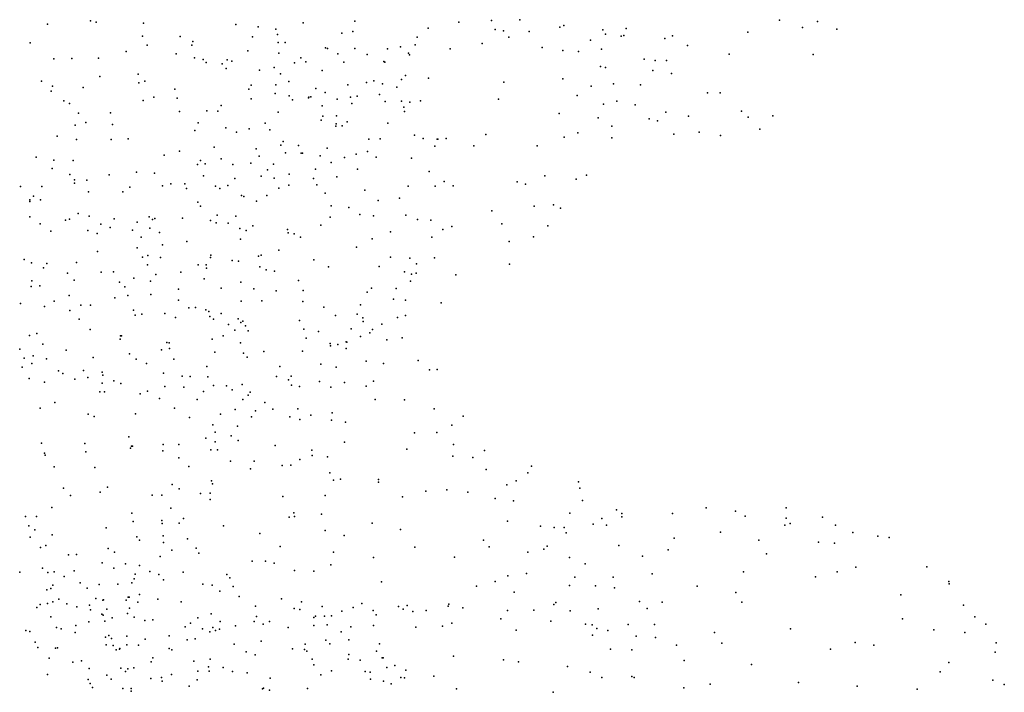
# Model space of a CAD drawing. Header units: metres. Extents: x -25 to 25, y -27.7 to 27.8.
# Tile 198 of 209: x 19.3 to 24.4, y -10.4 to -6.9. Entities that reach past the tile are written whole.
import ezdxf

# ---------------------------------------------------------------- set-up
doc = ezdxf.new("R2010")
doc.units = ezdxf.units.M

msp = doc.modelspace()

# ---------------------------------------------------------------- linework, layer by layer
for p in [(19.6661, -6.9347, 0.7742), (19.696, -6.9405, -8.7087), (21.0282, -6.9361, -4.6678), (21.5628, -6.9402, -0.9841), (21.7306, -6.9326, -1.2174), (21.8763, -6.9282, -3.5824), (23.2131, -6.9312, -3.2608), (23.4085, -6.9375, -3.4871), (19.4457, -6.9509, 3.5579), (19.9403, -6.9462, 0.4669), (20.4154, -6.9534, -7.9385), (20.5298, -6.9657, -13.491), (20.6207, -6.9772, 1.6805), (20.7608, -6.9449, -5.2751), (21.0174, -6.9897, -3.138), (21.4056, -6.9711, -2.0283), (21.749, -6.9794, -2.776), (21.7927, -6.9858, -8.5261), (21.9241, -6.9883, -2.5772), (22.0835, -6.9671, -4.0587), (22.1041, -6.9588, -8.5185), (22.3036, -6.9804, -2.6046), (22.4245, -6.9737, -6.5783), (23.0503, -6.9926, -4.8339), (23.3316, -6.9682, -4.6394), (23.5083, -6.9762, -3.8915), (19.9345, -7.0133, -13.6687), (20.1284, -7.015, -8.1707), (20.1941, -7.0397, -11.0763), (20.5009, -7.0168, 0.1091), (20.6288, -7.005, -7.901), (20.961, -6.9981, -8.0454), (21.3483, -7.0177, -4.177), (21.8194, -7.0182, -3.008), (22.2398, -7.0342, -6.2966), (22.318, -7.002, -4.4803), (22.3982, -7.0123, -2.8974), (22.4118, -7.0105, -8.2878), (22.6238, -7.0248, -7.045), (22.6618, -7.0107, -7.7425), (19.3564, -7.0468, -13.6362), (19.8512, -7.092, -8.4689), (19.9585, -7.0595, 1.0464), (20.1893, -7.0591, 1.1416), (20.476, -7.088, 2.9072), (20.6323, -7.0463, 2.3406), (20.6685, -7.0461, -0.6176), (20.8767, -7.0729, -4.8155), (20.8863, -7.0761, -13.0373), (21.0283, -7.0774, -5.6846), (21.195, -7.0775, -11.767), (21.2631, -7.0681, -0.9378), (21.3373, -7.0581, -12.1275), (21.5188, -7.078, -1.7519), (21.6837, -7.0507, -5.8902), (21.9915, -7.0706, -2.8615), (22.0983, -7.0866, -3.7896), (22.1785, -7.0919, -3.4149), (22.2963, -7.0804, -3.2172), (22.7395, -7.062, -4.8231), (19.4774, -7.1305, 0.928), (19.5704, -7.1276, -9.1114), (19.7082, -7.1256, -13.6544), (20.1078, -7.1043, -13.5837), (20.2029, -7.1243, 3.2762), (20.2471, -7.1335, -11.2772), (20.3695, -7.135, -11.4609), (20.3952, -7.1417, 1.4075), (20.6366, -7.1005, -0.0431), (20.749, -7.1251, -5.3991), (20.7754, -7.1446, -0.8722), (20.9402, -7.1039, -2.0534), (21.0904, -7.1071, -2.6729), (21.1769, -7.1429, -3.0707), (21.3035, -7.0999, -1.8873), (21.3094, -7.1088, -3.8104), (22.5167, -7.1309, -7.9463), (22.5726, -7.1389, -4.7074), (22.6313, -7.1391, -7.3496), (22.9536, -7.1054, -3.2327), (23.3874, -7.1073, -4.4867), (20.263, -7.1489, -9.5963), (20.3438, -7.1561, 0.2782), (20.3658, -7.1788, -13.4516), (20.5369, -7.1879, -9.8891), (20.6118, -7.1742, -10.2159), (20.7169, -7.1511, -0.4089), (20.8599, -7.1894, -5.5707), (20.9715, -7.1469, -0.9886), (21.1818, -7.1468, -3.4538), (22.2912, -7.1695, -4.264), (22.3181, -7.1742, -6.4603), (22.5617, -7.1892, -7.6338), (19.4141, -7.2446, 0.7003), (19.7152, -7.221, 3.5666), (19.9117, -7.208, 0.4595), (19.9473, -7.2456, -9.408), (20.6447, -7.2068, -13.2064), (20.6872, -7.2461, 2.1665), (21.1255, -7.2427, -1.8229), (21.2682, -7.2366, -5.7881), (21.2888, -7.2149, -8.2095), (21.4059, -7.2302, -1.4831), (22.0982, -7.2326, -8.2643), (22.6577, -7.2053, -3.2744), (19.4636, -7.2971, -13.632), (19.4707, -7.2704, 3.5892), (19.6288, -7.2778, -8.6955), (19.9151, -7.254, 1.207), (20.1013, -7.2857, 3.4091), (20.4814, -7.2855, 1.6593), (20.4933, -7.2661, -11.5991), (20.6212, -7.2638, 1.9053), (20.8268, -7.2825, -11.7019), (20.9912, -7.2639, -8.1242), (21.0868, -7.252, -12.6117), (21.1695, -7.2588, -11.998), (21.2437, -7.275, -3.2401), (21.7938, -7.2498, -5.9558), (22.2435, -7.2707, -8.1131), (22.3587, -7.2579, -3.5864), (22.4975, -7.263, -6.9937), (19.5296, -7.3461, -9.0491), (19.9375, -7.3445, -13.5226), (19.993, -7.3264, -8.1132), (20.1127, -7.3318, 0.446), (20.4936, -7.3353, -10.5896), (20.6181, -7.3075, 2.7747), (20.6889, -7.32, -5.1808), (20.7068, -7.341, 2.5654), (20.7896, -7.3301, -12.9009), (20.7905, -7.3277, -0.1078), (20.8008, -7.325, -0.5537), (20.8745, -7.3031, -1.0974), (20.9367, -7.3379, -1.863), (21.0045, -7.3275, -5.6615), (21.0397, -7.3226, -4.6665), (21.1536, -7.3139, -12.3483), (21.2684, -7.3475, -3.8077), (21.3655, -7.3454, -2.7572), (21.7668, -7.338, -8.193), (22.1716, -7.3184, -6.3148), (22.3752, -7.3478, -3.9677), (22.8424, -7.3052, -4.699), (22.9071, -7.3054, -3.4206), (19.5586, -7.3596, 1.2785), (20.2658, -7.397, 1.4954), (20.3215, -7.3989, -13.3023), (20.3403, -7.3696, -10.7838), (20.8596, -7.3726, -4.8368), (21.0114, -7.3598, -2.0718), (21.1829, -7.3491, -4.4957), (21.2794, -7.3795, -4.2924), (21.3101, -7.3522, -4.0413), (22.3081, -7.3641, -6.616), (22.4708, -7.3664, -7.4392), (23.0181, -7.3985, -4.5648), (19.6048, -7.41, 0.6255), (19.7694, -7.4075, -8.328), (20.1247, -7.4003, -13.4114), (20.6327, -7.4039, -10.236), (20.8535, -7.4461, -0.9401), (20.8634, -7.4257, -0.3611), (20.9336, -7.4229, -12.5893), (21.2839, -7.4017, -2.4522), (22.079, -7.4115, -8.0142), (22.2798, -7.4334, -7.7824), (22.542, -7.4384, -4.2234), (22.5859, -7.449, -3.7711), (22.6279, -7.4053, -4.4616), (22.7452, -7.4251, -3.6049), (23.0517, -7.4299, -3.6725), (23.1792, -7.4234, -4.3311), (19.588, -7.4707, -9.2185), (19.6437, -7.4578, 3.6134), (19.7796, -7.4688, -9.3355), (20.2041, -7.499, -11.2406), (20.2205, -7.4592, -9.5297), (20.3629, -7.4845, -11.5891), (20.4838, -7.4898, 3.0622), (20.5664, -7.4614, 1.7669), (20.5903, -7.4946, -7.8737), (20.9302, -7.4774, -8.1041), (20.9315, -7.4652, -12.0558), (20.9617, -7.4754, -12.3719), (20.9882, -7.4537, -1.2689), (21.1981, -7.4603, -2.2594), (22.3499, -7.4758, -6.9009), (23.1122, -7.4928, -4.0265), (19.4955, -7.5284, -8.8851), (19.5943, -7.545, -8.425), (19.7732, -7.5456, 1.4368), (19.8605, -7.5424, -7.9605), (20.4187, -7.507, 1.6218), (21.0995, -7.5441, -5.7062), (21.1577, -7.5411, -8.1705), (21.3346, -7.5232, -3.3126), (21.3792, -7.5394, -5.8719), (21.4515, -7.5432, -3.1027), (21.4544, -7.5429, -8.1613), (21.4982, -7.5395, -2.8348), (21.7015, -7.5187, -8.0899), (22.1049, -7.5325, -7.8434), (22.1747, -7.5108, -6.5402), (22.3499, -7.5374, -7.4115), (22.6698, -7.5174, -4.0627), (22.8001, -7.5082, -3.8234), (22.9095, -7.5239, -4.2655), (20.3042, -7.5852, -13.1582), (20.5189, -7.5932, -9.872), (20.6464, -7.574, -4.981), (20.6591, -7.5558, 2.8295), (20.7377, -7.5769, 0.1157), (20.8853, -7.5894, -0.2116), (21.4387, -7.5794, -2.561), (21.6393, -7.5773, -6.0165), (21.9658, -7.5782, -6.29), (19.3878, -7.6354, 3.6954), (19.4787, -7.6512, -9.1366), (20.0459, -7.6261, 1.474), (20.1247, -7.6054, 3.4459), (20.2339, -7.6528, -11.5172), (20.3398, -7.6443, 3.2619), (20.5348, -7.6316, 0.3203), (20.6709, -7.614, -12.6887), (20.7519, -7.6161, 2.002), (20.7589, -7.6158, 2.6369), (20.8487, -7.6292, -4.7639), (20.9736, -7.6371, -0.9456), (21.034, -7.6215, -4.5922), (21.0925, -7.6072, -1.5057), (21.1373, -7.6369, -1.8489), (21.3183, -7.6409, -2.3069), (19.4691, -7.6939, -8.2744), (19.5776, -7.653, 0.8006), (20.2174, -7.674, -11.0106), (20.2571, -7.67, -7.7667), (20.4, -7.6745, -10.6911), (20.492, -7.6675, -12.8916), (20.5781, -7.7009, -12.0538), (20.6081, -7.6722, -5.4736), (20.8246, -7.6986, -5.6011), (20.9056, -7.6642, -0.4965), (21.0405, -7.6982, -8.0933), (19.56, -7.7254, -7.9521), (19.5838, -7.7532, -13.4181), (19.7627, -7.7278, -9.3366), (19.9038, -7.7128, 3.5799), (19.9963, -7.7184, 0.6196), (20.2479, -7.7317, 0.5042), (20.4093, -7.7453, -9.7622), (20.5458, -7.7345, -10.1567), (20.6128, -7.7439, 1.8006), (20.6899, -7.7245, -7.8986), (20.8154, -7.7465, -0.0131), (20.9346, -7.737, -0.6994), (21.41, -7.7097, -3.2372), (22.0046, -7.7329, -6.5633), (22.1674, -7.7487, -6.9338), (22.2199, -7.7294, -7.2114), (19.3066, -7.7868, 1.1016), (19.4169, -7.7864, -8.921), (19.5839, -7.7696, 3.7215), (19.6474, -7.7543, 1.5037), (19.8687, -7.7908, -7.7005), (20.0378, -7.7834, -13.1752), (20.0796, -7.7739, -7.7218), (20.1527, -7.7732, -9.5156), (20.1611, -7.7968, 1.543), (20.3098, -7.7863, -5.172), (20.333, -7.7979, -5.4122), (20.3736, -7.7829, 1.6316), (20.6355, -7.795, -4.8267), (20.6874, -7.7805, 2.8064), (20.8316, -7.7782, 2.1321), (21.3027, -7.7851, -3.4045), (21.4405, -7.7848, -8.0943), (21.4874, -7.7609, -6.015), (21.5341, -7.7831, -2.9309), (21.8629, -7.7635, -6.3873), (21.9067, -7.7744, -7.8483), (19.373, -7.8376, -5.4613), (19.4091, -7.8551, -9.1766), (19.6574, -7.8141, -7.7415), (19.8338, -7.8153, -13.2726), (20.4449, -7.8342, -4.9235), (20.4559, -7.8393, -10.5317), (20.5742, -7.8342, 2.978), (20.8747, -7.8223, -0.2293), (21.0785, -7.8055, -3.846), (21.2576, -7.8469, -1.6054), (19.3541, -7.8639, -7.9003), (19.3542, -7.8564, -8.6055), (20.2201, -7.8685, -12.9621), (20.2326, -7.8882, -11.8), (20.5221, -7.8631, -12.3289), (20.9062, -7.8868, -7.9501), (20.9971, -7.896, -4.0958), (21.1474, -7.8589, -5.8527), (21.9509, -7.8888, -6.7163), (22.0494, -7.8816, -7.5528), (22.086, -7.8996, -7.119), (19.3541, -7.9428, 1.3597), (19.558, -7.9559, 1.591), (19.6032, -7.9265, -4.9982), (19.6599, -7.9405, 0.8927), (19.7883, -7.9544, -4.8449), (19.9693, -7.9429, -4.9676), (19.9984, -7.9519, -5.6574), (20.1407, -7.9508, 0.5523), (20.3196, -7.9354, 0.44), (20.4141, -7.9395, 3.1881), (20.9008, -7.9444, -0.5109), (21.0539, -7.931, -3.6334), (21.1232, -7.9379, -7.9972), (21.2908, -7.9349, -2.1117), (21.7319, -7.9131, -7.9001), (19.4079, -7.9795, -5.7136), (19.5377, -7.9599, -4.6094), (19.7199, -7.9813, -5.6884), (19.7678, -7.9986, -4.5595), (19.9065, -7.9717, 3.6467), (19.9724, -8.0022, -11.5051), (19.9854, -7.9579, 1.5826), (20.2841, -7.9618, -4.8223), (20.3142, -7.974, -5.6641), (20.3762, -7.9759, -12.5608), (20.4356, -8.0042, 1.7547), (20.5021, -7.9898, -4.702), (20.853, -7.9868, -4.2926), (21.3508, -7.957, -2.3286), (21.4182, -7.9601, -6.1028), (21.527, -7.9934, -7.9596), (21.7846, -7.9798, -6.5476), (22.021, -7.9906, -7.3118), (19.4623, -8.0174, -7.7319), (19.6525, -8.0139, -13.1746), (19.7009, -8.0298, 3.7536), (19.8835, -8.0126, 0.7466), (19.9282, -8.0478, -7.6422), (20.0214, -8.0238, -12.9498), (20.4675, -8.013, 0.2928), (20.6807, -8.0091, 1.9971), (20.6844, -8.0258, -4.4919), (20.715, -8.0314, -0.0326), (20.747, -8.0474, -5.7793), (21.1164, -8.056, -0.9207), (21.2102, -8.0209, -3.4264), (21.4236, -8.0481, -3.1076), (21.4807, -8.008, -2.654), (21.9464, -8.0456, -7.0599), (19.9069, -8.1039, -11.6776), (20.0382, -8.0868, -4.5363), (20.1632, -8.071, -7.7112), (20.4396, -8.0586, -10.4734), (21.0358, -8.0989, -7.8577), (21.8214, -8.0709, -6.774), (19.7027, -8.1215, -7.6163), (19.935, -8.1508, -4.2807), (19.9615, -8.1425, -5.8038), (20.0267, -8.1521, -11.2265), (20.2843, -8.1532, -4.4103), (20.2859, -8.1415, -10.8573), (20.5321, -8.1462, -5.8339), (20.5458, -8.1414, -4.2596), (20.6358, -8.1143, -3.9865), (21.2109, -8.1512, -1.0847), (21.3105, -8.1558, -1.9374), (21.4379, -8.1546, -6.3164), (19.3246, -8.1636, 1.4501), (19.3637, -8.1806, -5.859), (19.4252, -8.2056, -4.329), (19.4413, -8.1841, -9.4297), (19.5951, -8.1783, -5.8359), (19.9604, -8.1899, 3.6367), (20.2219, -8.1898, -9.7115), (20.2629, -8.1912, 3.3573), (20.2645, -8.2079, 0.3324), (20.3957, -8.168, 3.1708), (20.4286, -8.1717, -3.9435), (20.5389, -8.2004, 2.0059), (20.817, -8.1643, -3.6547), (20.892, -8.2009, -0.604), (21.1531, -8.1996, -6.1349), (21.3446, -8.1857, -7.8199), (21.824, -8.1876, -7.4426), (19.5484, -8.2342, 3.8474), (19.7211, -8.2284, -11.7527), (19.7857, -8.2267, -11.4479), (19.8895, -8.2596, 0.6584), (20.0039, -8.2406, -9.5324), (20.1316, -8.2287, 1.7715), (20.5711, -8.2158, 2.7427), (20.6134, -8.2229, -0.0605), (21.283, -8.227, -3.1685), (21.3193, -8.2379, -1.3453), (21.344, -8.2339, -1.6016), (21.5469, -8.2425, -6.6053), (19.3622, -8.3029, 0.9664), (19.3643, -8.2735, -7.6982), (19.4057, -8.2996, -13.0517), (19.5835, -8.2691, -12.8979), (19.8158, -8.2796, -12.7111), (19.8429, -8.3044, -7.5563), (19.9759, -8.2741, -12.4953), (20.2524, -8.262, -3.8479), (20.3394, -8.3115, -9.8692), (20.4415, -8.2805, -10.3826), (20.737, -8.2715, -0.3949), (21.1128, -8.3105, -0.9395), (21.3136, -8.2739, -2.6381), (19.5578, -8.348, -4.2138), (19.7921, -8.3606, -4.0818), (19.8597, -8.3488, -12.301), (19.9768, -8.344, -3.9717), (20.1193, -8.316, 3.5235), (20.5081, -8.3137, -5.9932), (20.6229, -8.3253, -3.5987), (20.7618, -8.3222, -7.6557), (21.0901, -8.3319, -7.6225), (21.241, -8.3127, -2.3615), (19.3058, -8.3906, 3.9256), (19.4303, -8.4049, -5.9973), (19.4795, -8.3779, -11.8226), (19.6167, -8.3986, -12.2814), (19.6677, -8.3983, 1.7418), (20.1194, -8.3725, -5.981), (20.1732, -8.412, -9.6199), (20.2067, -8.4107, 1.9579), (20.4428, -8.3772, 2.9608), (20.549, -8.3758, 3.9007), (20.7595, -8.3794, 3.7707), (20.8683, -8.4093, -0.6574), (21.0573, -8.3971, -3.2344), (21.2257, -8.3678, -2.9294), (21.2877, -8.3725, -1.9318), (21.4711, -8.387, -7.3413), (19.56, -8.4255, -11.6168), (19.8879, -8.4247, -5.9955), (19.8964, -8.4496, -11.3444), (19.9307, -8.4449, 3.692), (20.0497, -8.4408, -3.7494), (20.1043, -8.4615, 0.2063), (20.261, -8.4227, 3.3826), (20.2755, -8.4304, -10.8636), (20.2816, -8.4566, 0.0172), (20.3387, -8.4408, 3.7269), (20.9274, -8.4521, 4.1425), (21.0403, -8.4441, 3.8896), (21.0678, -8.4637, -6.4857), (21.2468, -8.4625, -7.102), (21.2885, -8.451, -1.3984), (19.6082, -8.4705, 0.7591), (20.3004, -8.4706, -6.096), (20.3765, -8.4984, 3.1777), (20.4278, -8.469, 4.2078), (20.4411, -8.4874, -10.4186), (20.4502, -8.4802, -0.2229), (20.4654, -8.5049, 2.5026), (20.7421, -8.478, -6.2395), (21.0709, -8.4819, -7.3371), (21.1659, -8.4955, -2.2065), (19.3523, -8.5552, -12.1953), (19.39, -8.5448, -12.5128), (19.6651, -8.5236, -7.4347), (19.8217, -8.5571, 0.4805), (19.8272, -8.5559, -3.84), (20.3503, -8.5566, -10.704), (20.4092, -8.527, -7.5833), (20.479, -8.5306, 3.3836), (20.7641, -8.522, -7.4806), (20.8409, -8.5335, 4.3308), (21.0083, -8.5209, 3.5194), (21.0567, -8.5602, -6.7255), (21.1049, -8.5406, 4.2264), (21.1185, -8.5233, -2.4103), (19.4214, -8.5984, -11.7774), (19.8204, -8.5726, -9.3813), (20.0598, -8.59, -6.1872), (20.0714, -8.5917, -7.4883), (20.2935, -8.5742, -3.5028), (20.4385, -8.5919, -9.9096), (20.7776, -8.5683, -3.2441), (20.9007, -8.5959, -3.0225), (20.9016, -8.6086, 3.3503), (20.9401, -8.6017, -7.1955), (20.9824, -8.5865, -2.8102), (20.9864, -8.5896, -0.8606), (21.1916, -8.5765, -1.9676), (21.2705, -8.5658, 3.7679), (19.3024, -8.6245, -12.837), (19.3717, -8.6596, -6.3543), (19.542, -8.6302, 1.744), (19.867, -8.6491, -11.405), (20.0327, -8.6278, 4.0112), (20.074, -8.6217, 0.0492), (20.3074, -8.6397, -9.6298), (20.4552, -8.6449, 2.7415), (20.5597, -8.6367, -3.2866), (20.7589, -8.6356, -6.4595), (20.983, -8.621, -6.9586), (19.3253, -8.6713, -11.9693), (19.3647, -8.6994, -7.3813), (19.4404, -8.6745, 0.7416), (19.6805, -8.6676, -6.3664), (19.9026, -8.6757, -6.3143), (19.9557, -8.6981, 0.2052), (20.0965, -8.6772, -11.1308), (20.2651, -8.7144, -7.441), (20.4728, -8.6668, -10.2475), (20.6413, -8.7139, 4.555), (20.8526, -8.7023, 4.5376), (21.085, -8.6875, -1.093), (21.1743, -8.6986, -1.6585), (21.3529, -8.6826, 3.5875), (19.3148, -8.7178, 3.8508), (19.5021, -8.7363, -7.2186), (19.5253, -8.751, 3.7869), (19.6305, -8.7347, -9.3583), (19.7272, -8.7431, -7.1663), (19.7296, -8.7588, -6.553), (20.0419, -8.7492, -3.5395), (20.1395, -8.7641, -9.4563), (20.1797, -8.765, -0.1721), (20.6241, -8.765, 3.1979), (20.6995, -8.7645, -2.895), (20.931, -8.7179, -2.5281), (21.4111, -8.7313, 4.1535), (21.452, -8.7301, 3.7865), (19.3509, -8.7763, -6.6454), (19.4302, -8.7948, -6.9242), (19.5854, -8.7792, -6.7457), (19.6533, -8.771, -3.7768), (19.7267, -8.7992, -11.5411), (19.7878, -8.7875, 1.7942), (19.8235, -8.8016, -3.6414), (20.0501, -8.8166, 4.2963), (20.2713, -8.768, 4.4739), (20.2995, -8.8112, -3.3106), (20.3673, -8.8134, 2.3042), (20.4474, -8.8061, -10.4232), (20.6863, -8.7835, -6.6372), (20.7016, -8.8097, -7.1309), (20.7432, -8.8167, -6.912), (20.846, -8.7913, -0.7483), (20.975, -8.7962, -2.2509), (21.0862, -8.8162, -1.8164), (21.1228, -8.789, -1.4437), (19.7144, -8.8445, 0.449), (19.7385, -8.8448, 3.7611), (19.9218, -8.8552, -9.3576), (19.9609, -8.841, -11.3161), (20.147, -8.821, 2.0044), (20.2483, -8.8422, -10.8621), (20.3957, -8.8349, -6.5353), (20.4788, -8.8623, -0.4552), (20.488, -8.8461, -10.1275), (20.9043, -8.8208, 3.1959), (19.4837, -8.9001, 0.6486), (20.0226, -8.8787, -7.069), (20.2157, -8.884, -7.2066), (20.4514, -8.8836, 2.5145), (20.5643, -8.8987, -6.8042), (21.1322, -8.8834, 3.2287), (21.2825, -8.8866, 4.5688), (19.407, -8.9289, -3.8154), (19.6554, -8.9591, 1.8142), (19.8992, -8.9574, 1.8853), (20.099, -8.9281, -6.7634), (20.3363, -8.959, -6.8014), (20.4117, -8.9361, -7.0808), (20.5161, -8.9423, 4.7146), (20.6052, -8.9341, -2.6703), (20.7347, -8.9329, 3.1108), (20.8005, -8.9645, -2.3154), (20.9108, -8.9536, -2.0768), (21.4351, -8.9315, 3.4417), (21.5844, -8.9692, 4.2137), (19.6863, -8.9724, -9.3592), (20.1768, -8.9776, -3.2593), (20.2966, -9.0147, -3.0743), (20.4233, -9.0206, -10.4059), (20.495, -8.9741, 2.8666), (20.6924, -8.9734, -0.647), (20.7436, -8.9877, 4.8451), (20.907, -8.991, -0.9195), (20.9796, -9.0014, -1.2223), (21.5267, -9.0162, 4.4369), (20.3082, -9.0519, -0.3671), (20.3904, -9.0705, 2.397), (21.3338, -9.0562, 3.2709), (21.4501, -9.0534, 4.6499), (19.4148, -9.1085, 3.7446), (19.637, -9.1107, -11.5909), (19.8645, -9.0759, -3.4431), (20.0411, -9.1164, -11.1285), (20.1212, -9.1159, -9.5089), (20.2601, -9.083, 4.6057), (20.308, -9.1017, -2.8382), (20.4271, -9.0951, -9.9288), (20.6172, -9.1214, -2.3025), (20.9736, -9.1039, 3.0578), (21.5348, -9.1161, 3.4591), (19.4309, -9.1602, 1.8079), (19.434, -9.1713, -11.7116), (19.642, -9.1544, -3.5633), (19.8734, -9.1351, -11.3615), (19.8784, -9.1247, 0.3142), (19.8833, -9.125, -9.4166), (20.0393, -9.1491, 0.056), (20.287, -9.1433, -10.6301), (20.3205, -9.1431, -9.7323), (20.8065, -9.1455, 5.0677), (20.8086, -9.1724, -1.9144), (21.2945, -9.1405, 5.0015), (21.695, -9.147, 4.309), (20.1217, -9.1842, -10.9282), (20.3871, -9.2023, 4.7871), (20.5099, -9.2013, -0.5182), (20.6541, -9.2238, -2.0711), (20.6975, -9.2224, 2.7861), (20.7448, -9.1924, -0.7435), (20.8865, -9.1797, -1.6366), (21.5311, -9.1754, 5.0114), (21.6343, -9.1821, 4.6323), (19.4801, -9.2307, 0.7306), (19.6891, -9.2335, 0.4995), (20.1723, -9.2293, -0.2434), (20.4896, -9.2414, 2.5467), (20.8986, -9.2625, 5.2612), (21.7034, -9.2444, 5.2663), (21.9178, -9.2613, 5.3187), (21.9375, -9.2268, 5.0173), (20.0867, -9.3212, -2.8847), (20.2899, -9.3028, -10.4048), (20.2944, -9.3177, 2.3188), (20.9181, -9.2987, -1.1952), (20.9529, -9.2939, 2.844), (21.1487, -9.2957, 5.3316), (21.1497, -9.3097, 2.9921), (21.8093, -9.3227, 4.189), (21.858, -9.3033, 4.6141), (22.1793, -9.3074, 5.1859), (19.5276, -9.3399, -9.5594), (19.7163, -9.361, -3.4188), (19.7541, -9.3354, 1.8708), (19.9845, -9.3759, 0.16), (20.1236, -9.3438, -9.6981), (20.2326, -9.3685, -9.9465), (20.283, -9.3661, -10.1509), (21.3926, -9.3556, 3.1814), (21.5009, -9.3499, 5.4916), (21.6094, -9.3613, 3.3973), (22.1859, -9.3401, 4.8917), (19.5633, -9.379, 3.8741), (20.0344, -9.3772, 2.0665), (20.2828, -9.3998, -2.3059), (20.6567, -9.3828, 2.4714), (20.875, -9.3788, 2.5597), (21.2727, -9.3848, 5.5169), (21.7499, -9.3934, 5.5938), (21.8445, -9.4056, 3.783), (22.1986, -9.4041, 5.5214), (19.4676, -9.4396, 0.7793), (19.8804, -9.4702, -11.1701), (20.0798, -9.443, -10.7769), (20.713, -9.4681, 5.4615), (20.8552, -9.4748, -0.9133), (22.1334, -9.4694, 4.5911), (22.3746, -9.4519, 5.046), (22.4011, -9.4707, 5.2866), (22.6633, -9.4714, 1.7384), (22.8357, -9.4422, 1.8572), (22.9864, -9.4593, 1.6728), (23.2472, -9.442, 1.9922), (19.3326, -9.486, 1.1732), (19.3896, -9.4867, 1.5027), (19.8857, -9.5125, 4.1602), (20.0347, -9.5078, 4.3832), (20.0352, -9.5235, -0.0509), (20.1229, -9.5218, -10.0975), (20.1451, -9.4962, 4.6431), (20.6891, -9.4898, -0.6811), (20.7168, -9.4863, -1.8347), (21.1173, -9.5211, 2.5554), (21.8132, -9.5103, 3.5555), (22.2536, -9.5263, 1.5798), (22.2992, -9.4975, 1.7932), (22.401, -9.4888, 1.9806), (23.0359, -9.4843, 2.2024), (23.2469, -9.4948, 2.2352), (23.268, -9.5227, 1.4901), (23.4355, -9.49, 1.8028), (19.3492, -9.5346, 3.9144), (19.3797, -9.5547, -3.8541), (19.7476, -9.5453, -9.7245), (20.3506, -9.5339, -0.3955), (20.5381, -9.5733, 2.2515), (20.8749, -9.5582, -1.5779), (21.2618, -9.5527, 5.7083), (21.9828, -9.5359, 4.1106), (22.0527, -9.5438, 4.3965), (22.1043, -9.5431, 1.7276), (22.1149, -9.5708, 2.093), (22.3221, -9.5308, 2.1776), (22.9104, -9.5665, 2.5303), (23.2401, -9.5312, 2.4485), (23.5013, -9.5306, 1.6061), (23.5913, -9.5696, 2.418), (19.3565, -9.5937, -9.5935), (19.4704, -9.581, -11.5679), (19.9058, -9.5906, 1.5841), (19.9186, -9.608, -3.1669), (20.041, -9.5862, -2.9287), (20.043, -9.6201, -10.2724), (20.1657, -9.6014, 4.8913), (20.9731, -9.5837, 5.6706), (21.6892, -9.6086, 5.8043), (22.6707, -9.5984, 2.5161), (23.1063, -9.6085, 2.6971), (23.4145, -9.6191, 2.6826), (23.497, -9.6235, 1.3769), (23.7188, -9.5883, 1.6646), (23.7774, -9.5948, 2.1529), (19.4101, -9.6465, 1.0307), (19.4372, -9.6357, 1.295), (19.7572, -9.6511, 0.3333), (19.7903, -9.6707, -3.4208), (20.0852, -9.66, -0.2169), (20.2111, -9.6491, 1.8557), (20.2241, -9.6751, 5.2073), (20.643, -9.6404, 5.5792), (20.9176, -9.6705, -1.2265), (21.3355, -9.645, 2.7527), (21.7184, -9.6433, 3.2469), (21.9178, -9.6695, 1.5909), (22.0009, -9.6554, 5.8305), (22.0167, -9.64, 3.8292), (22.3867, -9.6357, 1.2937), (22.6411, -9.6576, 1.2062), (23.1471, -9.6789, 1.1606), (19.5541, -9.6834, 0.6913), (19.5941, -9.6824, 4.1112), (19.7277, -9.7251, -11.2737), (19.8464, -9.7305, 0.1254), (20.025, -9.6932, 4.5179), (20.4984, -9.7171, 2.0712), (20.5679, -9.7159, -1.9524), (20.6121, -9.727, -0.5906), (21.1234, -9.6981, 2.3577), (21.5407, -9.6963, 2.9916), (22.1328, -9.6986, 2.3617), (22.2132, -9.7303, 5.7968), (22.5078, -9.6912, 5.4544), (19.3028, -9.7738, -11.6223), (19.4192, -9.7524, -3.9459), (19.448, -9.7758, 5.4752), (19.4796, -9.771, -7.9161), (19.5833, -9.7665, -9.7515), (19.7866, -9.7521, -7.5611), (19.9193, -9.7394, -10.8784), (19.9731, -9.7696, -10.5634), (20.1445, -9.7733, -2.6043), (20.7162, -9.7647, 2.0775), (20.816, -9.7681, -1.6432), (20.9043, -9.7348, 2.1786), (21.9106, -9.7798, 2.2272), (23.0274, -9.7719, 2.99), (23.5105, -9.7715, 1.1787), (23.6068, -9.747, 2.8499), (23.9718, -9.7459, 1.7009), (19.5314, -9.7964, -7.1219), (19.6142, -9.8279, 5.3423), (19.8793, -9.8286, -7.8646), (19.892, -9.8078, -10.2499), (19.8962, -9.7837, 4.3625), (20.0184, -9.7845, 4.8168), (20.0433, -9.8119, -7.5873), (20.368, -9.7849, -2.1278), (20.3836, -9.8028, -0.4059), (21.1639, -9.8228, 5.9024), (21.7498, -9.8219, 2.0174), (21.8147, -9.7916, 1.4385), (22.1591, -9.7997, 4.213), (22.3573, -9.7983, 2.6347), (22.5578, -9.7827, 4.9787), (23.3978, -9.7974, 3.0179), (24.0851, -9.8221, 1.9004), (19.4419, -9.8643, 4.2476), (19.4634, -9.858, 5.7745), (19.4728, -9.84, 4.7884), (19.6502, -9.8563, 5.575), (19.7109, -9.8374, -3.6044), (19.8076, -9.8353, 1.2405), (20.2447, -9.8351, -7.3866), (20.2927, -9.8397, 5.5554), (20.3321, -9.871, -7.6164), (20.4018, -9.8476, 1.5782), (21.6538, -9.8453, 1.6924), (21.8479, -9.877, 5.9333), (22.1324, -9.842, 3.6934), (22.2659, -9.8444, 4.4347), (22.364, -9.8532, 1.0862), (22.7891, -9.8458, 3.0029), (22.9881, -9.8777, 0.9242), (24.0868, -9.8332, 2.327), (19.4731, -9.9255, -6.894), (19.504, -9.9115, 4.5187), (19.6936, -9.9097, 0.9956), (19.731, -9.9168, 4.4208), (19.7344, -9.9151, -8.1088), (19.8509, -9.9183, 5.7387), (19.861, -9.9022, -0.0863), (19.8654, -9.9027, 5.3128), (19.9111, -9.9283, -3.2414), (19.9188, -9.8875, 4.6452), (20.0128, -9.9117, 1.2672), (20.1344, -9.9265, -0.307), (20.4329, -9.8985, -7.0932), (20.6503, -9.9112, -7.6108), (20.7532, -9.9269, 1.7234), (22.0617, -9.9301, 1.1218), (22.4926, -9.9243, 2.8983), (22.6096, -9.9277, 5.1734), (23.0197, -9.9278, 3.2043), (23.8376, -9.8896, 2.8914), (19.3898, -9.9553, -5.6489), (19.4076, -9.939, -8.4469), (19.446, -9.9344, -5.3513), (19.5442, -9.9355, -8.2482), (19.597, -9.9511, -5.1661), (19.6619, -9.9436, 4.6736), (19.6668, -9.9664, -11.2905), (19.751, -9.9632, 0.5281), (19.8672, -9.9592, -5.6043), (20.5161, -9.9476, -7.8465), (20.7152, -9.9598, 1.4721), (20.7441, -9.9657, -1.6629), (20.8589, -9.9493, -1.4127), (20.9597, -9.9746, -7.3722), (21.0186, -9.9545, 1.6464), (21.0642, -9.9346, 2.1208), (21.1225, -9.9706, 1.2665), (21.2519, -9.9495, 1.6324), (21.276, -9.9645, 2.3066), (21.2961, -9.9453, 1.4138), (21.3268, -9.9761, 1.2063), (21.3953, -9.9711, 1.8303), (21.5079, -9.9483, 1.3408), (21.5114, -9.9387, 6.0095), (21.5839, -9.9572, 1.9871), (21.8126, -9.9701, 2.3853), (21.9495, -9.9689, 2.8954), (22.051, -9.9406, 2.617), (22.1352, -9.9726, 3.2462), (22.2798, -9.9614, 2.7855), (22.5316, -9.9609, 5.5313), (24.16, -9.9429, 2.4972), (19.4629, -10.0029, -5.8681), (19.6585, -10.029, -3.7547), (19.7255, -9.9899, 6.0248), (19.7313, -9.9951, -5.8304), (19.7412, -10.0254, -10.0379), (19.7777, -10.0086, -6.8866), (19.8578, -9.9856, -5.1148), (19.8917, -10.0048, -10.7577), (19.9466, -10.0218, 1.0761), (19.9878, -10.0186, 6.0262), (20.2197, -10.0087, -8.1163), (20.2877, -9.9878, -2.1905), (20.3345, -10.0275, -4.9897), (20.5086, -10.0272, -8.1703), (20.5217, -10.0008, -4.7468), (20.5884, -10.027, -6.863), (20.8166, -10.0073, -5.0972), (20.8255, -9.9991, -1.0423), (20.8709, -10.0007, -4.8379), (20.9076, -9.9978, -7.1015), (21.1381, -9.9936, 1.9324), (21.7792, -10.0134, 2.72), (22.0362, -10.0252, 5.9084), (23.8469, -10.014, 1.1362), (24.2191, -10.0037, 1.6822), (19.3347, -10.0738, 6.1675), (19.3544, -10.0789, -6.4044), (19.4915, -10.0586, -6.6702), (19.5164, -10.0656, -11.4584), (19.5873, -10.0835, -6.0292), (19.5918, -10.0476, -8.5063), (20.1542, -10.0541, -6.831), (20.1808, -10.0355, -5.2152), (20.2437, -10.0659, 1.1906), (20.2814, -10.0803, -0.4021), (20.2969, -10.058, 5.9818), (20.3095, -10.0739, -4.7312), (20.3316, -10.0662, -8.2851), (20.4133, -10.0492, -5.2295), (20.5554, -10.0416, -1.8716), (20.6838, -10.0581, -0.7641), (20.8156, -10.0487, 1.18), (20.8856, -10.0452, 5.9143), (20.9571, -10.0802, -4.6011), (21.0066, -10.0547, -7.6381), (21.1233, -10.0478, 5.9955), (21.3417, -10.0569, 0.9942), (21.4788, -10.0522, 2.1527), (21.5266, -10.0367, 2.538), (21.8577, -10.0711, 1.0906), (22.2146, -10.0418, 3.8769), (22.2495, -10.0451, 5.8104), (22.2732, -10.0638, 4.3948), (22.3298, -10.0732, 3.1236), (22.435, -10.0433, 4.6885), (22.5695, -10.043, 3.1068), (22.8784, -10.0839, 3.313), (23.2694, -10.0644, 3.3431), (24.0077, -10.0707, 2.9001), (24.1674, -10.0838, 1.399), (24.276, -10.0414, 1.9999), (19.3812, -10.1336, -4.8249), (19.7444, -10.1088, 6.219), (19.7605, -10.0991, 0.1065), (19.7748, -10.1142, -3.5848), (19.8533, -10.102, -8.348), (19.9489, -10.1185, 0.864), (20.0721, -10.1019, -2.6955), (20.1636, -10.1221, -2.4109), (20.2064, -10.1161, -5.5554), (20.5455, -10.1281, 1.1377), (20.8775, -10.1229, -8.047), (20.996, -10.1223, -7.8498), (22.2516, -10.0982, 3.5524), (22.4757, -10.1025, 0.8966), (22.5751, -10.1099, 5.3283), (23.6032, -10.1348, 0.8889), (19.3964, -10.1612, -9.418), (19.4863, -10.1643, -8.8656), (19.4975, -10.1629, -4.0728), (19.7477, -10.1477, -6.6844), (19.7838, -10.1513, -4.7833), (19.7997, -10.1737, -0.1115), (19.8155, -10.1697, 0.3002), (19.8172, -10.166, -10.2063), (19.8538, -10.1483, -10.9962), (19.9136, -10.1495, -3.2408), (20.0723, -10.1667, 6.2163), (20.0863, -10.1726, -8.4298), (20.4064, -10.1449, -4.476), (20.4683, -10.1838, -5.4925), (20.7063, -10.1681, 5.9263), (20.7685, -10.1716, -5.4216), (20.7715, -10.1442, -1.3466), (20.7809, -10.1804, -4.2633), (20.8992, -10.1422, -6.853), (21.1386, -10.1793, -7.0769), (21.1537, -10.1419, -4.9821), (22.3437, -10.1696, 3.3518), (22.4533, -10.1728, 5.5553), (22.683, -10.1492, 0.8128), (22.9172, -10.139, 0.7556), (23.4762, -10.1705, 3.3602), (23.6982, -10.1498, 3.2263), (24.3226, -10.185, 2.3744), (24.3278, -10.1378, 1.818), (19.4535, -10.2169, 6.3233), (19.5759, -10.2373, -4.6346), (19.62, -10.2293, -9.8012), (19.9796, -10.2356, -6.0488), (19.9879, -10.2143, -6.638), (20.198, -10.2308, -8.7367), (20.2823, -10.221, -6.6295), (20.5148, -10.1986, -8.9831), (20.8087, -10.2207, -8.6548), (20.9932, -10.2214, -3.9742), (20.9968, -10.1966, -4.2138), (21.0557, -10.2262, 0.7371), (21.1675, -10.2144, -4.4341), (21.1738, -10.2138, -7.6272), (21.5361, -10.2063, 0.8112), (21.7928, -10.2249, 0.9517), (21.8705, -10.2346, 5.9502), (22.7223, -10.2277, 3.3541), (19.6595, -10.2687, -11.3918), (19.8234, -10.2669, -4.6019), (19.8469, -10.2853, -8.6382), (19.8587, -10.2707, 6.3525), (19.8903, -10.2662, -6.372), (20.2192, -10.2833, -5.8346), (20.2748, -10.261, -9.0571), (20.2779, -10.2834, -2.228), (20.3503, -10.2644, -5.663), (20.3973, -10.2848, 0.9502), (20.8156, -10.25, -8.878), (20.9067, -10.282, -6.6439), (21.0806, -10.2856, -5.3803), (21.1928, -10.2642, 6.0683), (21.2329, -10.2531, -3.7696), (21.2907, -10.2783, -4.8605), (22.1229, -10.2595, 0.9587), (22.2382, -10.2881, 4.3914), (23.0692, -10.2482, 3.486), (24.0403, -10.2858, 2.9889), (24.0842, -10.2388, 1.187), (19.4447, -10.3004, -9.1001), (19.6547, -10.3261, -8.882), (19.7501, -10.3043, -3.8164), (19.7729, -10.3241, -10.0444), (19.9782, -10.321, -10.7717), (20.0325, -10.3162, -8.8417), (20.0365, -10.3343, -2.7927), (20.0833, -10.3004, -4.4526), (20.2162, -10.3277, -0.5098), (20.4736, -10.291, -4.1839), (20.5917, -10.3186, -6.5508), (20.8532, -10.302, 0.7281), (21.1061, -10.2886, -6.8007), (21.1088, -10.3235, -8.0522), (21.1752, -10.3345, 0.4654), (21.2649, -10.3156, -5.2157), (21.2838, -10.3175, -7.1566), (21.4348, -10.3091, -4.1579), (22.2993, -10.316, 3.7317), (22.4535, -10.3108, 5.0145), (22.4655, -10.315, 5.2732), (24.3119, -10.3295, 1.4478), (19.6656, -10.3466, 6.4379), (19.6769, -10.3667, -4.2858), (19.833, -10.373, -11.2282), (19.8758, -10.3725, -3.4473), (19.8759, -10.3866, 0.2385), (20.1747, -10.3606, -6.4496), (20.5516, -10.3748, -0.9523), (20.5574, -10.3698, -9.2975), (20.5879, -10.3805, -1.3682), (20.7846, -10.3716, -5.5973), (21.2152, -10.3483, -3.5715), (21.5506, -10.3745, -3.8043), (22.7208, -10.369, 0.7137), (22.8565, -10.3496, 3.5009), (23.3116, -10.3407, 0.6304), (23.6137, -10.3598, 0.7365), (23.9218, -10.375, 3.1527), (24.3705, -10.351, 1.6756), (22.0489, -10.392, 5.7948)]:
    msp.add_point(p)

doc.saveas('drawing.dxf')
